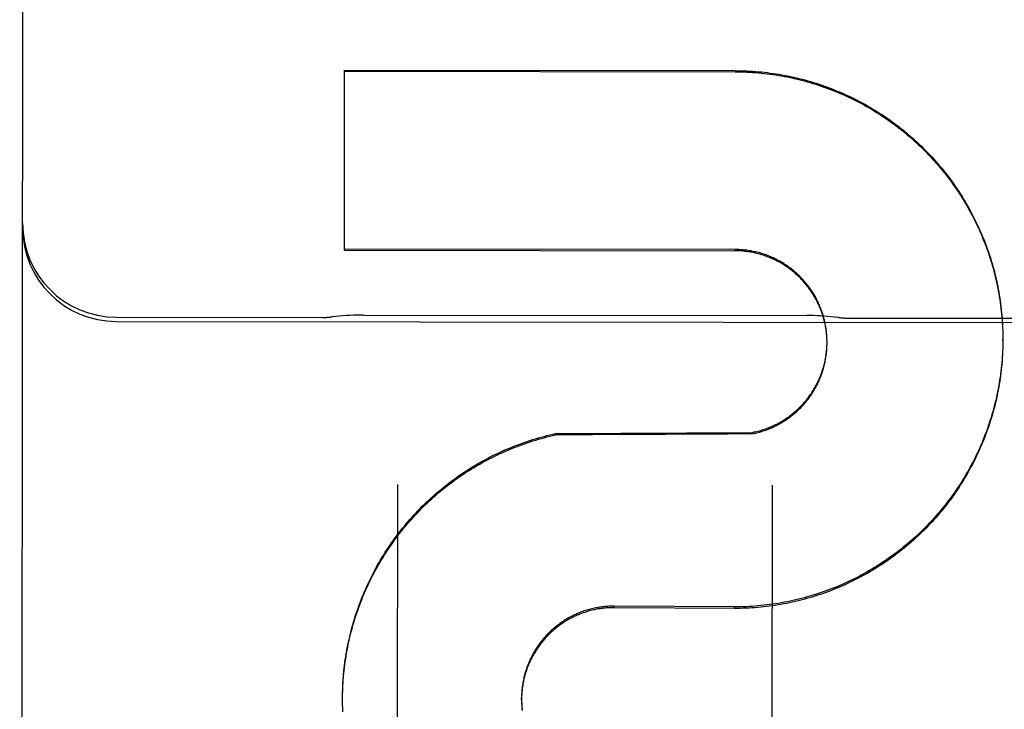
# Model space of a CAD drawing. Header units: inches. Extents: x 0 to 255, y -1 to 165.
# Tile 9 of 76: x 78.686 to 79.014, y 45.081 to 45.311. Entities that reach past the tile are written whole.
import ezdxf

# ---------------------------------------------------------------- set-up
doc = ezdxf.new("R2010")
doc.units = ezdxf.units.IN
doc.header["$LTSCALE"] = 14.0347710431
doc.header["$MEASUREMENT"] = 0
doc.linetypes.add('HIDDEN', pattern=[0.2, 0.1, -0.1])
doc.layers.add('02___PRT_ALL_AXES', color=7, linetype='CONTINUOUS')
doc.layers.add('DEFAULT_2', color=8, linetype='HIDDEN')

msp = doc.modelspace()

# ---------------------------------------------------------------- linework, layer by layer
at = {"layer": '02___PRT_ALL_AXES', "color": 8, "linetype": 'HIDDEN'}
for p, q in [((78.7185304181, 45.2099800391), (79.5310298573, 45.2090254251)), ((78.71853207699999, 45.2113919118), (78.78728202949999, 45.21131113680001)), ((78.800919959, 45.2121156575), (78.94864590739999, 45.21194209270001)), ((78.96228190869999, 45.2111055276), (79.037281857, 45.21101740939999))]:
    msp.add_line(p, q, dxfattribs=at)
at = {"layer": 'DEFAULT_2', "color": 8, "linetype": 'HIDDEN'}
for p, q in [((78.6863422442, 44.4114915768), (78.6885690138, 46.3067592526)), ((78.7945387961, 45.2336888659), (78.79460928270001, 45.2936820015)), ((78.794608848, 45.2933120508), (78.9247335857, 45.2931591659)), ((78.79460928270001, 45.2936820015), (78.9247340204, 45.2935291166)), ((78.7945387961, 45.2336888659), (78.9246635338, 45.233535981)), ((78.9246640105, 45.2339417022), (78.7945392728, 45.2340945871)), ((79.0138341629, 45.20900716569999), (79.0138822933, 45.2075719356)), ((79.01388149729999, 45.20802716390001), (79.01391832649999, 45.2065969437)), ((79.0139180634, 45.2070467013), (79.0139437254, 45.205621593)), ((78.95535467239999, 45.2038511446), (78.95533748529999, 45.2047002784)), ((78.9553669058, 45.20341393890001), (78.9553558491, 45.204259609)), ((78.9553729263, 45.2029765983), (78.9553678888, 45.2038187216)), ((78.9553735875, 45.2027353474), (78.95537359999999, 45.20337770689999)), ((79.01394385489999, 45.2060658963), (79.0139584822, 45.2046460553)), ((79.0139588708, 45.2050848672), (79.0139626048, 45.20367580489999)), ((79.0139626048, 45.20367580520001), (79.0139631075, 45.2041037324)), ((78.95530982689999, 45.20079081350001), (78.9553331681, 45.2016141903)), ((78.9553348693, 45.20122753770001), (78.9553527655, 45.2020548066)), ((78.9553537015, 45.2016645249), (78.9553660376, 45.20249565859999)), ((78.95537273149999, 45.2025391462), (78.9553735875, 45.2027353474)), ((79.01387227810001, 45.2001805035), (79.0138235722, 45.1987944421)), ((78.864910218, 45.1721842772), (78.86491075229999, 45.1726390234)), ((78.86491075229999, 45.1726390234), (78.93028027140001, 45.1729825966)), ((78.9302797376, 45.1725282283), (78.93028027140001, 45.1729825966)), ((78.8122166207, 45.15562515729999), (78.8115679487, 44.60352171)), ((78.9365678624, 44.603374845), (78.9372165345, 45.1554782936)), ((78.8844028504, 45.11463730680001), (78.8844034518, 45.1151491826)), ((78.9245235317, 45.1143761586), (78.8844028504, 45.11463730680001)), ((78.9245241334, 45.1148882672), (78.8844034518, 45.1151491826)), ((78.9245235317, 45.1143761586), (78.9245241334, 45.1148882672)), ((78.7939245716, 45.0839670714), (78.79393209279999, 45.08552748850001)), ((78.79394676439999, 45.0858678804), (78.7939738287, 45.0868485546)), ((78.7939245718, 45.0839670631), (78.79392521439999, 45.0845139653)), ((78.7939293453, 45.0829249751), (78.79392521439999, 45.0845139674)), ((78.79394480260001, 45.08194399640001), (78.79392917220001, 45.0835557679)), ((78.7939708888, 45.08096321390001), (78.79394385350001, 45.0825700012)), ((78.8535717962, 45.0838969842), (78.8535724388, 45.0844438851)), ((78.7940076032, 45.0799827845), (78.7939692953, 45.0815844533))]:
    msp.add_line(p, q, dxfattribs=at)
for points in [[(78.9247335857, 45.2931591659), (78.9257079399, 45.2931527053), (78.9266820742, 45.2931356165), (78.92765606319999, 45.2931078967), (78.928629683, 45.293069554), (78.9296027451, 45.2930205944), (78.930575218, 45.2929610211), (78.9315470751, 45.2928908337), (78.9325181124, 45.2928100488), (78.9334881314, 45.2927186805), (78.9344570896, 45.2926167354), (78.9354249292, 45.29250421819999), (78.9363914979, 45.2923811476), (78.9373566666, 45.2922475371), (78.9383203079, 45.2921034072), (78.93928227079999, 45.2919487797), (78.94024249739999, 45.2917836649), (78.9412009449, 45.2916080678), (78.94215741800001, 45.29142202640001), (78.94311171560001, 45.2912255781), (78.9440638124, 45.2910187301), (78.94501367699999, 45.2908014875), (78.94596112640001, 45.2905738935), (78.94690599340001, 45.2903359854), (78.9478481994, 45.290087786), (78.94878764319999, 45.2898293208), (78.9497242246, 45.2895606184), (78.9506578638, 45.2892816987), (78.9515883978, 45.2889926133), (78.95251564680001, 45.2886934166), (78.953439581, 45.28838411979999), (78.9543601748, 45.2880647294), (78.95527723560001, 45.2877353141), (78.9561905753, 45.2873959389), (78.9571001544, 45.2870466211), (78.958005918, 45.28668738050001), (78.9589077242, 45.2863182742), (78.9598054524, 45.2859393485), (78.96069898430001, 45.2855506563), (78.96158817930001, 45.2851522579), (78.9624729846, 45.2847441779), (78.96335336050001, 45.2843264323), (78.964229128, 45.2838991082), (78.9651001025, 45.2834622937), (78.9659662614, 45.28301600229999), (78.9668275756, 45.2825602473), (78.96768387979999, 45.2820951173), (78.96853502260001, 45.2816206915), (78.9693809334, 45.2811370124), (78.9702215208, 45.280644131), (78.9710566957, 45.2801421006), (78.971886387, 45.2796309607), (78.97271045, 45.2791108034), (78.97352872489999, 45.278581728), (78.97434118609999, 45.2780437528), (78.9751478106, 45.2774968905), (78.9759484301, 45.2769412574), (78.9767428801, 45.2763769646), (78.9775311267, 45.2758040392), (78.9783131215, 45.2752225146), (78.9790887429, 45.2746324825), (78.9798578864, 45.2740340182), (78.9806204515, 45.2734272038), (78.98137631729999, 45.272812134), (78.9821254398, 45.2721888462), (78.9828677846, 45.2715573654), (78.9836032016, 45.27091782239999), (78.9843315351, 45.2702703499), (78.98505276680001, 45.2696149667), (78.9857668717, 45.26895169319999), (78.9864737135, 45.2682806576), (78.9871731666, 45.2676019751), (78.9878651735, 45.26691570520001), (78.9885496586, 45.2662219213), (78.9892265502, 45.2655206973), (78.9898957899, 45.2648120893), (78.9905572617, 45.264096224), (78.9912108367, 45.2633732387), (78.99185649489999, 45.2626431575), (78.99249421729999, 45.2619059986), (78.9931238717, 45.2611619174), (78.99374532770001, 45.260411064), (78.9943585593, 45.2596534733), (78.99496352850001, 45.2588891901), (78.9955601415, 45.2581183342), (78.9961483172, 45.2573410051), (78.9967279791, 45.25655730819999), (78.9972990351, 45.2557673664), (78.9978614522, 45.2549712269), (78.99841520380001, 45.2541689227), (78.9989601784, 45.2533606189), (78.99949626, 45.25254648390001), (79.0000234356, 45.2517265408), (79.0005416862, 45.2509008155), (79.0010509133, 45.250069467), (79.0015510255, 45.2492326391), (79.0020419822, 45.2483904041), (79.00252372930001, 45.2475428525), (79.0029962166, 45.2466900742), (79.00345940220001, 45.24583213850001), (79.0039132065, 45.2449691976), (79.0043575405, 45.2441014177), (79.00479239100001, 45.24322882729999), (79.0052177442, 45.2423514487), (79.0056335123, 45.24146946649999), (79.0060396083, 45.2405830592), (79.00643601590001, 45.23969226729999), (79.0068227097, 45.2387971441), (79.0071996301, 45.2378978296), (79.0075667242, 45.2369944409), (79.0079239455, 45.2360870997), (79.0082712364, 45.23517594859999), (79.0086085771, 45.2342610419), (79.0089359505, 45.2333424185), (79.0092532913, 45.23242026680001), (79.0095605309, 45.2314947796), (79.0098576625, 45.23056598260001), (79.0101446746, 45.2296339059), (79.0104215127, 45.22869872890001), (79.0106881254, 45.2277606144), (79.0109444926, 45.2268196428), (79.0111905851, 45.2258759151), (79.0114263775, 45.2249295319), (79.0116518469, 45.22398057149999), (79.011866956, 45.2230292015), (79.0120716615, 45.2220756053), (79.0122659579, 45.2211198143), (79.0124498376, 45.220161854), (79.0126232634, 45.2192019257), (79.0127861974, 45.2182402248), (79.0129386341, 45.2172767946), (79.013080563, 45.2163116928), (79.0132119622, 45.2153450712), (79.0133328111, 45.2143770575), (79.013443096, 45.2134077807), (79.0135427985, 45.2124373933), (79.0136319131, 45.2114659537), (79.0137104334, 45.2104935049), (79.013778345, 45.2095202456), (79.0138356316, 45.2085463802)], [(78.9247340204, 45.2935291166), (78.9257153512, 45.2935225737), (78.9266964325, 45.2935052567), (78.9276773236, 45.2934771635), (78.9286578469, 45.2934383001), (78.9296378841, 45.2933886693), (78.9306173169, 45.29332827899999), (78.9315960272, 45.2932571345), (78.93257389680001, 45.2931752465), (78.9335508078, 45.29308262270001), (78.9345266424, 45.2929792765), (78.9355012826, 45.2928652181), (78.9364746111, 45.2927404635), (78.9374465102, 45.2926050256), (78.9384168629, 45.2924589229), (78.9393855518, 45.2923021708), (78.94035246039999, 45.2921347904), (78.9413174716, 45.2919567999), (78.9422804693, 45.29176822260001), (78.9432413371, 45.2915690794), (78.94419995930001, 45.2913593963), (78.9451562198, 45.2911391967), (78.9461100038, 45.2909085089), (78.9470611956, 45.290667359), (78.94800968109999, 45.2904157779), (78.9489553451, 45.2901537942), (78.94989807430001, 45.2898814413), (78.9508377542, 45.28959875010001), (78.951774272, 45.2893057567), (78.9527075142, 45.2890024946), (78.9536373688, 45.2886890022), (78.9545637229, 45.2883653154), (78.9554864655, 45.2880314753), (78.9564054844, 45.2876875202), (78.9573206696, 45.2873334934), (78.95823190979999, 45.28696943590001), (78.9591390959, 45.2865953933), (78.9600421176, 45.2862114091), (78.9609408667, 45.28581753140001), (78.9618352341, 45.2854138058), (78.9627251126, 45.2850002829), (78.9636103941, 45.2845770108), (78.9644909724, 45.2841440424), (78.9653667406, 45.2837014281), (78.9662375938, 45.283249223), (78.9671034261, 45.2827874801), (78.9679641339, 45.2823162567), (78.9688196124, 45.281835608), (78.96966975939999, 45.28134559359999), (78.9705144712, 45.2808462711), (78.9713536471, 45.2803377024), (78.9721871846, 45.2798199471), (78.97301498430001, 45.2792930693), (78.9738369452, 45.27875713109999), (78.97465296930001, 45.2782121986), (78.97546295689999, 45.2776583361), (78.97626681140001, 45.277095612), (78.9770644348, 45.2765240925), (78.9778557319, 45.27594384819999), (78.9786406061, 45.2753549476), (78.9794189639, 45.2747574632), (78.9801907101, 45.27415146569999), (78.9809557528, 45.2735370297), (78.9817139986, 45.27291422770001), (78.9824653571, 45.27228313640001), (78.9832097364, 45.27164383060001), (78.9839470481, 45.2709963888), (78.9846772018, 45.2703408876), (78.9854001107, 45.2696774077), (78.9861156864, 45.2690060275), (78.9868238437, 45.2683268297), (78.987524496, 45.2676398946), (78.9882175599, 45.2669453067), (78.9889029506, 45.2662431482), (78.9895805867, 45.2655335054), (78.9902503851, 45.2648164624), (78.9909122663, 45.2640921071), (78.991566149, 45.26336052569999), (78.9922119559, 45.26262180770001), (78.9928496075, 45.2618760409), (78.9934790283, 45.2611233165), (78.9941001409, 45.26036372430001), (78.99471287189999, 45.2595973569), (78.9953171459, 45.2588243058), (78.9959128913, 45.2580446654), (78.9965000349, 45.2572585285), (78.9970785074, 45.2564659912), (78.9976482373, 45.255667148), (78.9982091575, 45.2548620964), (78.9987611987, 45.2540509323), (78.999304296, 45.25323375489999), (78.9998383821, 45.25241066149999), (79.00036339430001, 45.2515817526), (79.0008792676, 45.2507471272), (79.0013859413, 45.24990688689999), (79.0018833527, 45.24906113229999), (79.00237144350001, 45.2482099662), (79.002850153, 45.2473534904), (79.00331942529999, 45.2464918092), (79.0037792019, 45.24562502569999), (79.0042294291, 45.2447532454), (79.0046700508, 45.2438765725), (79.00510101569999, 45.2429951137), (79.00552227, 45.2421089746), (79.0059337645, 45.2412182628), (79.006335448, 45.240323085), (79.0067272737, 45.23942355), (79.0071091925, 45.2385197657), (79.0074811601, 45.2376118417), (79.0078431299, 45.236699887), (79.00819506, 45.2357840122), (79.00853690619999, 45.2348643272), (79.0088686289, 45.2339409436), (79.0091901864, 45.23301397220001), (79.0095015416, 45.2320835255), (79.0098026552, 45.2311497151), (79.01009349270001, 45.2302126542), (79.0103740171, 45.2292724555), (79.0106441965, 45.2283292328), (79.0109039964, 45.2273830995), (79.0111533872, 45.22643417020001), (79.0113923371, 45.225482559), (79.0116208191, 45.22452838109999), (79.0118388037, 45.2235717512), (79.0120462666, 45.2226127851), (79.0122431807, 45.2216515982), (79.0124295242, 45.2206883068), (79.0126052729, 45.2197230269), (79.01277040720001, 45.2187558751), (79.0129249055, 45.2177869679), (79.0130687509, 45.2168164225), (79.0132019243, 45.2158443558), (79.0133244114, 45.21487088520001), (79.01343619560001, 45.2138961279), (79.0135372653, 45.2129202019), (79.0136276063, 45.2119432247), (79.01370720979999, 45.2109653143), (79.0137760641, 45.2099865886), (79.0138341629, 45.20900716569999)], [(78.95531157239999, 45.2047249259), (78.9552807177, 45.20516123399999), (78.95524366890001, 45.2055970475), (78.95520043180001, 45.2060322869), (78.95515101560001, 45.2064668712), (78.9550954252, 45.2069007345), (78.9550336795, 45.20733375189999), (78.954965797, 45.207765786), (78.95489178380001, 45.2081968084), (78.9548116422, 45.2086267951), (78.9547254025, 45.2090555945), (78.9546330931, 45.209483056), (78.9545347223, 45.20990915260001), (78.9544302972, 45.21033384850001), (78.9543198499, 45.2107570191), (78.9542034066, 45.2111785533), (78.9540809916, 45.2115983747), (78.9539526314, 45.2120163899), (78.9538183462, 45.2124325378), (78.9536781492, 45.2128467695), (78.95353208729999, 45.2132589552), (78.9533802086, 45.21366895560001), (78.95322252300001, 45.21407674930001), (78.9530590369, 45.2144823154), (78.95288980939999, 45.21488551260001), (78.952714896, 45.2152862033), (78.9525343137, 45.2156843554), (78.95234808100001, 45.2160799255), (78.9521562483, 45.2164728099), (78.9519588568, 45.2168629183), (78.9517559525, 45.21725016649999), (78.9515475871, 45.2176344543), (78.9513337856, 45.2180157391), (78.9511145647, 45.2183939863), (78.95089000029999, 45.2187690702), (78.9506601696, 45.2191408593), (78.95042508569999, 45.2195093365), (78.9501847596, 45.21987448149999), (78.9499392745, 45.2202361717), (78.9496887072, 45.2205942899), (78.9494330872, 45.2209487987), (78.9491724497, 45.221299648), (78.94890685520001, 45.2216467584), (78.9486363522, 45.2219900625), (78.9483610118, 45.2223294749), (78.9480809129, 45.22266489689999), (78.947796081, 45.2229963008), (78.9475065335, 45.2233236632), (78.947212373, 45.2236468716), (78.9469137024, 45.2239658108), (78.9466105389, 45.2242804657), (78.9463029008, 45.2245908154), (78.9459908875, 45.2248967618), (78.9456745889, 45.2251982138), (78.9453540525, 45.2254951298), (78.9450293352, 45.2257874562), (78.9447004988, 45.2260751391), (78.94436759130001, 45.2263581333), (78.94403071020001, 45.2266363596), (78.9436899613, 45.2269097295), (78.943345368, 45.2271782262), (78.94299694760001, 45.227441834), (78.9426448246, 45.2277004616), (78.9422891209, 45.22795401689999), (78.9419298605, 45.228202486), (78.9415670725, 45.2284458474), (78.9412008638, 45.2286840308), (78.940831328, 45.2289169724), (78.9404585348, 45.2291446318), (78.9400825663, 45.2293669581), (78.9397034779, 45.22958391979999), (78.9393213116, 45.2297954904), (78.9389361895, 45.2300016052), (78.9385482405, 45.2302021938), (78.93815748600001, 45.2303972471), (78.93776394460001, 45.23058675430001), (78.9373677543, 45.23077065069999), (78.93696904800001, 45.2309488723), (78.9365678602, 45.2311214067), (78.9361642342, 45.2312882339), (78.9357582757, 45.2314493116), (78.93535007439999, 45.2316046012), (78.934939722, 45.2317540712), (78.9345273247, 45.2318976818), (78.9341129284, 45.2320354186), (78.93369656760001, 45.2321672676), (78.93327838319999, 45.2322931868), (78.9328585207, 45.2324131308), (78.9324370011, 45.2325270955), (78.9320138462, 45.23263507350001), (78.9315891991, 45.23273702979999), (78.9311631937, 45.23283293), (78.9307358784, 45.2329227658), (78.9303073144, 45.2330065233), (78.9298775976, 45.23308418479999), (78.9294468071, 45.2331557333), (78.9290150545, 45.2332211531), (78.9285824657, 45.23328042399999), (78.9281490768, 45.2333335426), (78.9277149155, 45.2333805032), (78.9272801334, 45.2334212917), (78.9268448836, 45.23345589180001), (78.9264091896, 45.2334843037), (78.9259730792, 45.233506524), (78.925536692, 45.2335225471), (78.92510019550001, 45.2335323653), (78.9246635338, 45.233535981)], [(78.9553362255, 45.20428818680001), (78.9553127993, 45.20514063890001), (78.95528179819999, 45.2055806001), (78.9552444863, 45.2060200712), (78.9552008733, 45.206458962), (78.9551509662, 45.2068971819), (78.9550947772, 45.2073346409), (78.955032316, 45.2077712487), (78.9549635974, 45.2082069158), (78.9548886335, 45.2086415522), (78.9548074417, 45.2090750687), (78.9547200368, 45.2095073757), (78.9546264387, 45.2099383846), (78.9545266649, 45.2103680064), (78.9544207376, 45.2107961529), (78.9543086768, 45.2112227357), (78.9541905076, 45.21164766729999), (78.95406625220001, 45.2120708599), (78.9539359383, 45.2124922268), (78.9537995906, 45.2129116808), (78.9536572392, 45.21332913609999), (78.9535089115, 45.2137445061), (78.9533546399, 45.214157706), (78.9531944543, 45.21456865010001), (78.95302838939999, 45.2149772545), (78.9528564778, 45.2153834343), (78.95267875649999, 45.2157871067), (78.9524952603, 45.2161881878), (78.9523060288, 45.2165865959), (78.9521110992, 45.2169822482), (78.95191051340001, 45.2173750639), (78.9517043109, 45.2177649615), (78.9514925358, 45.2181518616), (78.95127523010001, 45.2185356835), (78.9510524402, 45.2189163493), (78.95082421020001, 45.2192937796), (78.9505905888, 45.21966789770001), (78.9503516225, 45.2200386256), (78.950107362, 45.220405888), (78.9498578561, 45.22076960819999), (78.94960315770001, 45.2211297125), (78.9493433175, 45.2214861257), (78.9490783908, 45.2218387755), (78.94880843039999, 45.22218758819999), (78.94853349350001, 45.2225324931), (78.9482536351, 45.222873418), (78.9479689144, 45.223210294), (78.9476793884, 45.22354305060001), (78.9473851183, 45.2238716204), (78.94708616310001, 45.2241959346), (78.9467825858, 45.2245159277), (78.9464744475, 45.2248315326), (78.9461618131, 45.2251426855), (78.9458447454, 45.22544932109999), (78.9455233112, 45.22575137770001), (78.9451975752, 45.2260487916), (78.9448676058, 45.2263415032), (78.9445334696, 45.2266294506), (78.9441952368, 45.2269125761), (78.94385297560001, 45.2271908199), (78.9435067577, 45.2274641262), (78.94315665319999, 45.2277324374), (78.94280273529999, 45.2279956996), (78.9424450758, 45.2282538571), (78.9420837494, 45.2285068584), (78.9417188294, 45.2287546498), (78.9413503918, 45.2289971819), (78.9409785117, 45.2292344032), (78.9406032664, 45.2294662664), (78.9402247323, 45.2296927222), (78.9398429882, 45.22991372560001), (78.93945811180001, 45.2301292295), (78.9390701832, 45.2303391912), (78.9386792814, 45.2305435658), (78.9382854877, 45.2307423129), (78.9378888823, 45.2309353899), (78.93748954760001, 45.2311227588), (78.9370875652, 45.2313043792), (78.9366830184, 45.2314802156), (78.9362759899, 45.23165023), (78.9358665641, 45.2318143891), (78.9354548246, 45.2319726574), (78.9350408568, 45.2321250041), (78.9346247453, 45.232271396), (78.9342065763, 45.2324118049), (78.9337864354, 45.2325461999), (78.9333644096, 45.2326745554), (78.9329405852, 45.2327968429), (78.93251505, 45.2329130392), (78.93208789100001, 45.23302311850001), (78.9316591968, 45.23312706), (78.931229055, 45.2332248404), (78.9307975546, 45.2333164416), (78.93036478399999, 45.2334018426), (78.9299308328, 45.233481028), (78.9294957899, 45.23355397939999), (78.9290597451, 45.2336206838), (78.9286227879, 45.2336811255), (78.92818500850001, 45.233735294), (78.9277464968, 45.2337831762), (78.9273073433, 45.2338247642), (78.9268676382, 45.2338600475), (78.9264274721, 45.2338890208), (78.92598693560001, 45.2339116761), (78.92554611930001, 45.2339280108), (78.92510515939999, 45.2339380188), (78.9246640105, 45.2339417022)], [(78.8009209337, 45.2121156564), (78.7998671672, 45.2121104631), (78.7987181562, 45.2120902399), (78.7975621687, 45.2120547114), (78.7963999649, 45.2120037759), (78.79523211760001, 45.2119373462), (78.7940591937, 45.2118553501), (78.792881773, 45.2117577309), (78.79170043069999, 45.2116444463), (78.7905157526, 45.2115154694), (78.7902480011, 45.2114841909)], [(78.959316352, 45.2112855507), (78.9590478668, 45.2113175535), (78.95786358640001, 45.2114492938), (78.9566826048, 45.2115653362), (78.95550550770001, 45.2116657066), (78.9543328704, 45.2117504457), (78.9531652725, 45.2118196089), (78.9520032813, 45.2118732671), (78.9508474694, 45.21191150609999), (78.949698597, 45.21193442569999), (78.9486449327, 45.21194209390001)], [(78.9553663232, 45.2021017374), (78.9553729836, 45.20293665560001), (78.9553740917, 45.2031640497)], [(79.0139631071, 45.2041037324), (79.01395656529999, 45.2031226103), (79.0139392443, 45.2021416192), (79.01391114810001, 45.2011608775), (79.0138726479, 45.1997688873)], [(79.0139626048, 45.20367580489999), (79.01395607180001, 45.202694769), (79.0139389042, 45.20171923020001), (79.0139110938, 45.2007438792)], [(78.9302797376, 45.1725282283), (78.9307082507, 45.172611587), (78.9311354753, 45.1727010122), (78.9315614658, 45.17279651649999), (78.93198605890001, 45.172898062), (78.9324091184, 45.17300561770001), (78.9328306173, 45.17311917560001), (78.9332505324, 45.1732387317), (78.9336687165, 45.1733642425), (78.93408502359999, 45.1734956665), (78.9344994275, 45.1736329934), (78.9349118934, 45.1737762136), (78.935322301, 45.1739252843), (78.9357305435, 45.17408017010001), (78.93613654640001, 45.17424084), (78.9365402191, 45.1744072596), (78.9369415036, 45.1745794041), (78.9373403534, 45.17475725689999), (78.9377366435, 45.1749407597), (78.93813024, 45.1751298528), (78.93852112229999, 45.1753245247), (78.9389092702, 45.1755247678), (78.939294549, 45.1757305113), (78.9396768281, 45.1759416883), (78.9400560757, 45.1761582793), (78.9404322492, 45.17638026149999), (78.9408052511, 45.1766075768), (78.9411749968, 45.1768401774), (78.9415414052, 45.1770780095), (78.9419043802, 45.1773210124), (78.94226388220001, 45.17756915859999), (78.9426198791, 45.1778224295), (78.94297225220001, 45.17808073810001), (78.94332087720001, 45.1783439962), (78.9436657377, 45.1786121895), (78.9440068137, 45.17888530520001), (78.9443439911, 45.1791632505), (78.9446771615, 45.1794459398), (78.9450062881, 45.1797333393), (78.9453313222, 45.1800254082), (78.9456521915, 45.18032208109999), (78.9459688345, 45.1806233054), (78.94628117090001, 45.1809290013), (78.9465891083, 45.1812390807), (78.9468926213, 45.1815535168), (78.9471916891, 45.1818722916), (78.9474862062, 45.1821952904), (78.9477760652, 45.1825223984), (78.9480612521, 45.1828535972), (78.94834174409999, 45.1831888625), (78.9486174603, 45.1835280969), (78.9488883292, 45.1838712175), (78.94915429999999, 45.1842181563), (78.9494153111, 45.1845688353), (78.949671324, 45.1849232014), (78.9499223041, 45.1852812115), (78.9501681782, 45.1856427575), (78.9504088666, 45.1860077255), (78.95064435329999, 45.1863760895), (78.9508746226, 45.1867478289), (78.9510995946, 45.1871228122), (78.9513191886, 45.18750090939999), (78.9515333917, 45.1878820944), (78.951742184, 45.18826633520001), (78.9519455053, 45.1886535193), (78.9521433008, 45.1890435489), (78.9523355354, 45.1894363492), (78.9525221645, 45.1898318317), (78.95270316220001, 45.1902299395), (78.9528785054, 45.1906306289), (78.9530481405, 45.1910337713), (78.9532120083, 45.1914392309), (78.9533701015, 45.1918469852), (78.95352241, 45.1922570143), (78.9536688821, 45.1926691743), (78.95380946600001, 45.1930833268), (78.9539441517, 45.1934994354), (78.9540729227, 45.19391745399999), (78.9541957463, 45.1943372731), (78.9543125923, 45.1947587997), (78.954423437, 45.1951819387), (78.9545282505, 45.19560657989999), (78.9546270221, 45.1960326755), (78.9547197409, 45.1964601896), (78.9548063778, 45.1968889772), (78.9548869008, 45.1973188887), (78.9549613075, 45.1977499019), (78.9550295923, 45.1981819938), (78.9550917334, 45.19861501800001), (78.9551477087, 45.1990488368), (78.9551975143, 45.1994834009), (78.95524114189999, 45.1999186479), (78.95527858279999, 45.2003544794), (78.95530982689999, 45.20079081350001)], [(78.93028027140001, 45.1729825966), (78.9307133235, 45.1730667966), (78.9311450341, 45.1731571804), (78.9315754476, 45.1732537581), (78.9320044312, 45.17335649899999), (78.9324318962, 45.1734653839), (78.932857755, 45.1735803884), (78.9332819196, 45.1737014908), (78.9337043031, 45.1738286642), (78.9341248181, 45.17396188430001), (78.93454337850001, 45.17410112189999), (78.9349598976, 45.17424635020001), (78.9353742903, 45.1743975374), (78.93578647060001, 45.1745546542), (78.9361963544, 45.17471766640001), (78.9366038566, 45.1748865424), (78.9370088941, 45.1750612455), (78.9374113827, 45.1752417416), (78.9378112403, 45.17542799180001), (78.9382083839, 45.1756199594), (78.9386027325, 45.1758176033), (78.9389942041, 45.1760208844), (78.939382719, 45.1762297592), (78.93976819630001, 45.1764441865), (78.9401505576, 45.1766641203), (78.9405297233, 45.1768895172), (78.9409056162, 45.1771203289), (78.9412781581, 45.17735650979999), (78.94164727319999, 45.1775980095), (78.9420128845, 45.1778447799), (78.9423749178, 45.1780967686), (78.9427332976, 45.1783539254), (78.9430879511, 45.17861619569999), (78.9434388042, 45.1788835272), (78.9437857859, 45.17915586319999), (78.9441288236, 45.1794331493), (78.9444678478, 45.1797153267), (78.9448027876, 45.180002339), (78.9451335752, 45.18029412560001), (78.9454601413, 45.1805906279), (78.9457824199, 45.1808917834), (78.9461003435, 45.1811975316), (78.9464138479, 45.181507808), (78.94672286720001, 45.1818225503), (78.9470273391, 45.18214169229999), (78.9473271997, 45.1824651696), (78.9476223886, 45.1827929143), (78.9479128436, 45.1831248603), (78.9481985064, 45.1834609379), (78.9484793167, 45.1838010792), (78.94875521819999, 45.1841452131), (78.9490261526, 45.18449326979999), (78.9492920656, 45.1848451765), (78.949552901, 45.18520086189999), (78.9498086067, 45.18556025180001), (78.9500591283, 45.1859232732), (78.9503044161, 45.1862898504), (78.9505444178, 45.1866599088), (78.95077908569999, 45.18703337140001), (78.9510083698, 45.1874101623), (78.9512322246, 45.1877902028), (78.9514506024, 45.1881734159), (78.9516634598, 45.1885597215), (78.95187075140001, 45.1889490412), (78.9520724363, 45.1893412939), (78.9522684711, 45.1897363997), (78.9524588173, 45.1901342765), (78.95264343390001, 45.1905348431), (78.9528222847, 45.1909380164), (78.9529953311, 45.1913437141), (78.9531625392, 45.191751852), (78.953323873, 45.1921623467), (78.9534793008, 45.19257511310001), (78.95362878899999, 45.19299006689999), (78.9537723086, 45.193407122), (78.9539098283, 45.1938261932), (78.9540413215, 45.1942471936), (78.95416675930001, 45.19467003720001), (78.9542861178, 45.1950946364), (78.9543993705, 45.1955209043), (78.9545064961, 45.1959487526), (78.95460747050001, 45.1963780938), (78.9547022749, 45.196808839), (78.9547908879, 45.1972409), (78.95487329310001, 45.1976741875), (78.9549494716, 45.1981086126), (78.9550194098, 45.19854408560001), (78.9550830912, 45.1989805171), (78.9551405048, 45.1994178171), (78.95519163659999, 45.1998558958), (78.95523647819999, 45.2002946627), (78.9552750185, 45.2007340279), (78.9553072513, 45.2011739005)], [(79.0138235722, 45.1987944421), (79.0137638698, 45.19782057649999), (79.0136935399, 45.1968473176), (79.0136125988, 45.1958748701), (79.0135210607, 45.1949034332), (79.0134189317, 45.19393304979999), (79.0133062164, 45.1929637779), (79.0131829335, 45.1919957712), (79.01304909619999, 45.1910291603), (79.0129047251, 45.1900640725), (79.0127498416, 45.1891006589), (79.0125844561, 45.1881389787), (79.0124085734, 45.187179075), (79.01222223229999, 45.1862211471), (79.012025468, 45.18526538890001), (79.011818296, 45.1843118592), (79.0116007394, 45.1833606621), (79.0113728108, 45.1824118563), (79.0111345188, 45.181465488), (79.0108858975, 45.1805216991), (79.010626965, 45.1795805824), (79.0103577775, 45.1786423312), (79.0100783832, 45.1777071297), (79.0097888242, 45.1767750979), (79.0094891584, 45.17584641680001), (79.0091793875, 45.17492108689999), (79.00885950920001, 45.1739991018), (79.00852959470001, 45.1730806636), (79.00818970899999, 45.1721659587), (79.0078398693, 45.1712550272), (79.0074800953, 45.1703479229), (79.0071104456, 45.1694447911), (79.0067309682, 45.1685457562), (79.0063417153, 45.16765093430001), (79.00594274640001, 45.1667604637), (79.005534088, 45.1658744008), (79.00511575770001, 45.1649927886), (79.00468784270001, 45.1641158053), (79.0042504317, 45.1632436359), (79.0038035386, 45.1623763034), (79.0033471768, 45.1615138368), (79.0028814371, 45.16065640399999), (79.0024064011, 45.1598041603), (79.0019221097, 45.1589571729), (79.00142861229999, 45.15811552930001), (79.0009259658, 45.1572793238), (79.0004142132, 45.1564486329), (78.9998934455, 45.1556235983), (78.9993637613, 45.1548043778), (78.998825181, 45.15399099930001), (78.9982777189, 45.1531834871), (78.9977214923, 45.15238201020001), (78.9971566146, 45.1515867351), (78.996583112, 45.1507976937), (78.99600101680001, 45.1500149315), (78.99541042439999, 45.14923857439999), (78.9948114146, 45.1484687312), (78.9942040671, 45.1477054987), (78.99358847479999, 45.1469489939), (78.9929646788, 45.1461992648), (78.9923327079, 45.1454563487), (78.99169269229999, 45.1447203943), (78.99104476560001, 45.1439915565), (78.99038894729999, 45.1432698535), (78.9897252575, 45.1425553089), (78.989053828, 45.1418480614), (78.98837477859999, 45.1411482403), (78.9876881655, 45.1404558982), (78.9869940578, 45.1397711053), (78.98629253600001, 45.1390939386), (78.9855836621, 45.13842446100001), (78.9848675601, 45.1377627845), (78.9841443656, 45.1371090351), (78.98341410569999, 45.1364632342), (78.98267680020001, 45.13582540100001), (78.9819326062, 45.1351956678), (78.9811816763, 45.13457416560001), (78.9804240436, 45.1339609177), (78.9796597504, 45.1333559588), (78.9788889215, 45.1327593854), (78.9781116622, 45.1321712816), (78.9773280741, 45.1315917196), (78.9765382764, 45.1310207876), (78.9757423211, 45.1304585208), (78.9749402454, 45.1299049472), (78.9741322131, 45.1293601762), (78.97331839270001, 45.1288243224), (78.9724988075, 45.1282973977), (78.97167348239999, 45.1277794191), (78.9708425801, 45.1272704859), (78.9700062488, 45.1267706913), (78.9691645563, 45.1262800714), (78.9683175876, 45.125798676), (78.9674654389, 45.1253265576), (78.9666081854, 45.12486376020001), (78.9657459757, 45.1244103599), (78.9648789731, 45.123966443), (78.9640072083, 45.1235320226), (78.9631307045, 45.1231071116), (78.9622496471, 45.12269179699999), (78.9613642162, 45.1222861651), (78.9604744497, 45.12189023), (78.9595803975, 45.1215040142), (78.9586822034, 45.1211275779), (78.9577799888, 45.1207609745), (78.956873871, 45.1204042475), (78.95596398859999, 45.1200574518), (78.955050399, 45.1197206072), (78.9541331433, 45.1193937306), (78.9532124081, 45.1190768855), (78.9522883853, 45.1187701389), (78.95136109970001, 45.1184734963), (78.9504305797, 45.11818696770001), (78.9494970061, 45.1179106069), (78.9485605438, 45.1176444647), (78.94762126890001, 45.1173885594), (78.9466792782, 45.1171429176), (78.9457346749, 45.11690756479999), (78.9447875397, 45.1166825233), (78.94383803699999, 45.11646782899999), (78.9428863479, 45.1162635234), (78.9419325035, 45.1160696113), (78.9409765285, 45.1158860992), (78.94001862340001, 45.1157130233), (78.9390589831, 45.1155504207), (78.9380976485, 45.1153982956), (78.9371346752, 45.1152566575), (78.9361702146, 45.1151255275), (78.9352043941, 45.1150049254), (78.9342373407, 45.11489486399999), (78.9332692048, 45.1147953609), (78.9323000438, 45.1147064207), (78.9313298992, 45.1146280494), (78.9303589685, 45.1145602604), (78.9293874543, 45.1145030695), (78.9284153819, 45.1144564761), (78.9274427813, 45.114420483), (78.9264698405, 45.1143950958), (78.925496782, 45.11438032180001), (78.9245235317, 45.1143761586)], [(79.01382264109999, 45.19920061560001), (79.01376224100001, 45.198221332), (79.013691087, 45.1972427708), (79.0136091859, 45.1962650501), (79.0135165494, 45.1952882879), (79.0134131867, 45.1943126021), (79.01329911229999, 45.1933381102), (79.0131743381, 45.19236493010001), (79.0130388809, 45.19139317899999), (79.0128927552, 45.19042297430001), (79.0127359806, 45.1894544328), (79.0125685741, 45.1884876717), (79.0123905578, 45.1875228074), (79.0122019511, 45.1865599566), (79.0120027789, 45.1855992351), (79.0117930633, 45.1846407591), (79.0115728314, 45.1836846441), (79.0113421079, 45.1827310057), (79.0111009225, 45.1817799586), (79.0108493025, 45.1808316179), (79.0105872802, 45.17988609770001), (79.0103148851, 45.1789435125), (79.0100321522, 45.17800397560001), (79.00973911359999, 45.1770676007), (79.0094358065, 45.17613450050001), (79.0091222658, 45.1752047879), (79.00879853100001, 45.1742785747), (79.00846463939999, 45.1733559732), (79.0081206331, 45.172437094), (79.0077665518, 45.1715220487), (79.00740244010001, 45.170610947), (79.00702834, 45.1697038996), (79.0066442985, 45.1688010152), (79.0062503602, 45.1679024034), (79.00584657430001, 45.167008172), (79.0054329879, 45.1661184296), (79.0050096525, 45.1652332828), (79.00457661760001, 45.1643528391), (79.00413393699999, 45.163477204), (79.0036816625, 45.16260648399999), (79.0032198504, 45.1617407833), (79.0027485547, 45.1608802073), (79.0022678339, 45.1600248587), (79.0017777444, 45.1591748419), (79.001278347, 45.1583302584), (79.00076970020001, 45.15749121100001), (79.0002518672, 45.1566578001), (78.9997249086, 45.15583012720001), (78.9991888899, 45.1550082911), (78.99864387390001, 45.1541923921), (78.9980899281, 45.1533825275), (78.9975271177, 45.1525787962), (78.9969555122, 45.1517812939), (78.9963751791, 45.1509901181), (78.9957861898, 45.15020536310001), (78.995188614, 45.1494271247), (78.9945825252, 45.1486554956), (78.993967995, 45.1478905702), (78.9933450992, 45.1471324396), (78.9927139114, 45.1463811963), (78.9920745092, 45.14563693), (78.9914269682, 45.1448997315), (78.9907713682, 45.14416968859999), (78.9901077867, 45.1434468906), (78.9894363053, 45.1427314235), (78.9887570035, 45.142023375), (78.98806996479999, 45.141322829), (78.9873752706, 45.1406298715), (78.98667300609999, 45.1399445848), (78.9859632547, 45.13926705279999), (78.9852461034, 45.13859735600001), (78.9845216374, 45.1379355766), (78.9837899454, 45.137281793), (78.9830511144, 45.1366360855), (78.9823052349, 45.13599853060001), (78.9815523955, 45.1353692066), (78.9807926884, 45.1347481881), (78.98002620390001, 45.13413555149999), (78.9792530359, 45.1335313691), (78.97847327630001, 45.1329357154), (78.9776870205, 45.1323486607), (78.9768943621, 45.1317702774), (78.9760953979, 45.1312006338), (78.9752902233, 45.1306398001), (78.9744789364, 45.1300878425), (78.9736616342, 45.129544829), (78.9728384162, 45.1290108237), (78.9720093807, 45.1284858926), (78.9711746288, 45.1279700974), (78.9703342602, 45.1274635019), (78.9694883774, 45.1269661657), (78.9686370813, 45.1264781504), (78.9677804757, 45.1259995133), (78.966918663, 45.1255303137), (78.9660517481, 45.1250706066), (78.96517983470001, 45.1246204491), (78.9643030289, 45.12417989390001), (78.9634214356, 45.1237489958), (78.962535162, 45.12332780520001), (78.9616443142, 45.1229163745), (78.9607490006, 45.1225147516), (78.9598493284, 45.1221229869), (78.9589454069, 45.1217411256), (78.9580373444, 45.1213692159), (78.9571252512, 45.12100730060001), (78.9562092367, 45.1206554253), (78.955289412, 45.1203136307), (78.9543658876, 45.11998195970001), (78.9534387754, 45.1196604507), (78.9525081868, 45.1193491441), (78.9515742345, 45.1190480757), (78.9506370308, 45.1187572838), (78.9496966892, 45.11847680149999), (78.9487533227, 45.1182066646), (78.9478070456, 45.1179469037), (78.9468579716, 45.1176975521), (78.94590621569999, 45.117458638), (78.9449518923, 45.1172301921), (78.943995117, 45.1170122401), (78.9430360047, 45.1168048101), (78.9420746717, 45.1166079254), (78.94111123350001, 45.11642161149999), (78.9401458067, 45.116245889), (78.9391785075, 45.1160807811), (78.9382094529, 45.1159263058), (78.9372387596, 45.11578248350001), (78.9362665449, 45.11564932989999), (78.935292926, 45.1155268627), (78.9343180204, 45.1154150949), (78.9333419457, 45.115314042), (78.9323648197, 45.1152237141), (78.9313867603, 45.115144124), (78.9304078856, 45.1150752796), (78.9294283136, 45.11501719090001), (78.9284481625, 45.1149698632), (78.9274675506, 45.1149333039), (78.9264865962, 45.1149075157), (78.9255054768, 45.1148925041), (78.9245241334, 45.1148882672)], [(78.7939738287, 45.0868485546), (78.794017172, 45.0884837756), (78.7940670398, 45.08946839), (78.7941276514, 45.0904524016), (78.7941990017, 45.0914356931), (78.7942810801, 45.0924181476), (78.7943738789, 45.0933996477), (78.794477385, 45.0943800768), (78.7945915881, 45.0953593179), (78.7947164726, 45.0963372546), (78.7948520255, 45.0973137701), (78.7949982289, 45.0982887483), (78.7951550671, 45.0992620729), (78.79532251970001, 45.10023362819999), (78.7955005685, 45.1012032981), (78.7956891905, 45.1021709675), (78.795888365, 45.1031365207), (78.7960980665, 45.1040998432), (78.79631827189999, 45.1050608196), (78.796548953, 45.1060193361), (78.7967900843, 45.106975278), (78.7970416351, 45.10792853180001), (78.7973035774, 45.10887898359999), (78.7975758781, 45.1098265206), (78.79785850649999, 45.1107710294), (78.7981514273, 45.111712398), (78.7984546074, 45.1126505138), (78.7987680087, 45.1135852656), (78.7990915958, 45.1145165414), (78.7994253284, 45.11544423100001), (78.7997691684, 45.1163682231), (78.80012307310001, 45.1172884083), (78.8004870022, 45.1182046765), (78.8008609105, 45.1191169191), (78.8012447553, 45.1200250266), (78.801638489, 45.12092889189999), (78.8020420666, 45.1218284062), (78.8024554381, 45.1227234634), (78.8028785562, 45.1236139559), (78.80331136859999, 45.1244997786), (78.8037538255, 45.125380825), (78.8042058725, 45.1262569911), (78.8046674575, 45.1271281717), (78.8051385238, 45.1279942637), (78.8056190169, 45.12885516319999), (78.806108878, 45.1297107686), (78.8066080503, 45.13056097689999), (78.8071164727, 45.1314056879), (78.8076340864, 45.1322447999), (78.808160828, 45.13307821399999), (78.8086966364, 45.13390582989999), (78.8092414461, 45.1347275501), (78.8097951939, 45.13554327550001), (78.8103578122, 45.1363529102), (78.8109292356, 45.13715635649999), (78.81150939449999, 45.13795351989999), (78.8120982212, 45.13874430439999), (78.8126956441, 45.1395286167), (78.8133015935, 45.1403063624), (78.8139159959, 45.1410774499), (78.81453877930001, 45.1418417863), (78.8151698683, 45.1425992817), (78.8158091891, 45.1433498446), (78.8164566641, 45.1440933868), (78.8171122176, 45.14482981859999), (78.81777577, 45.1455590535), (78.8184472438, 45.1462810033), (78.8191265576, 45.1469955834), (78.8198136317, 45.1477027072), (78.8205083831, 45.1484022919), (78.8212107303, 45.1490942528), (78.8219205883, 45.14977850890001), (78.8226378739, 45.15045497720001), (78.8233625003, 45.15112357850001), (78.82409438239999, 45.1517842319), (78.82483343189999, 45.15243686), (78.825579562, 45.1530813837), (78.8263326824, 45.1537177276), (78.8270927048, 45.1543458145), (78.8278595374, 45.15496557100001), (78.8286330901, 45.15557692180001), (78.8294132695, 45.1561797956), (78.8301999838, 45.156774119), (78.8309931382, 45.1573598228), (78.8317926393, 45.1579368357), (78.8325983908, 45.1585050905), (78.8334102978, 45.159064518), (78.8342282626, 45.159615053), (78.8350521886, 45.1601566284), (78.8358819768, 45.1606891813), (78.8367175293, 45.1612126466), (78.8375587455, 45.1617269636), (78.83840552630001, 45.1622320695), (78.8392577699, 45.16272790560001), (78.8401153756, 45.1632144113), (78.8409782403, 45.1636915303), (78.84184626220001, 45.1641592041), (78.84271933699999, 45.1646173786), (78.8435973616, 45.1650659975), (78.8444802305, 45.1655050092), (78.8453678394, 45.1659343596), (78.8462600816, 45.1663539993), (78.8471568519, 45.1667638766), (78.8480580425, 45.1671639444), (78.84896354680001, 45.16755415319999), (78.8498732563, 45.16793445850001), (78.8507870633, 45.168304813), (78.8517048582, 45.1686651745), (78.8526265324, 45.1690154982), (78.8535519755, 45.16935574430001), (78.8544810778, 45.1696858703), (78.8554137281, 45.1700058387), (78.8563498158, 45.1703156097), (78.8572892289, 45.1706151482), (78.858231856, 45.17090441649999), (78.8591775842, 45.17118338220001), (78.8601263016, 45.17145201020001), (78.8610778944, 45.1717102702), (78.86203225, 45.1719581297), (78.862989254, 45.172195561), (78.8639487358, 45.1724225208), (78.86491075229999, 45.1726390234)], [(78.7940115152, 45.08782877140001), (78.7940598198, 45.0888084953), (78.7941187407, 45.089787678), (78.7941882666, 45.09076615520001), (78.7942683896, 45.0917437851), (78.7943590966, 45.0927204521), (78.794460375, 45.0936960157), (78.794572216, 45.0946704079), (78.7946946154, 45.0956435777), (78.7948275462, 45.0966153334), (78.794970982, 45.0975854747), (78.7951249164, 45.0985539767), (78.7952893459, 45.099520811), (78.7954642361, 45.1004857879), (78.7956495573, 45.1014487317), (78.7958452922, 45.1024095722), (78.7960514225, 45.1033682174), (78.79626792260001, 45.1043245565), (78.79649477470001, 45.1052785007), (78.7967319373, 45.10622989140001), (78.7969793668, 45.1071785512), (78.7972370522, 45.10812444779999), (78.7975049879, 45.10906755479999), (78.7977831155, 45.1100076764), (78.7980713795, 45.1109446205), (78.7983697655, 45.11187835), (78.7986782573, 45.1128088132), (78.7989968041, 45.1137358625), (78.7993253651, 45.1146593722), (78.7996638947, 45.1155792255), (78.8000123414, 45.11649528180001), (78.8003706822, 45.1174074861), (78.8007389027, 45.1183157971), (78.8011169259, 45.11922003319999), (78.8015046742, 45.1201200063), (78.80190213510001, 45.1210156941), (78.8023092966, 45.12190706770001), (78.8027260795, 45.1227939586), (78.8031524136, 45.1236762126), (78.8035882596, 45.1245537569), (78.8040335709, 45.125426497), (78.8044883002, 45.1262943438), (78.8049524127, 45.1271572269), (78.80542582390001, 45.1280149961), (78.8059084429, 45.1288674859), (78.8064002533, 45.1297146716), (78.8069012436, 45.1305565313), (78.8074113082, 45.131392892), (78.8079303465, 45.1322235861), (78.8084583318, 45.1330485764), (78.8089952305, 45.13386780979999), (78.8095409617, 45.1346811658), (78.81009546, 45.1354885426), (78.8106586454, 45.1362898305), (78.8112304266, 45.1370848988), (78.8118107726, 45.1378737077), (78.8123996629, 45.1386562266), (78.8129969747, 45.1394322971), (78.8136025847, 45.1402017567), (78.8142164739, 45.1409645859), (78.8148386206, 45.14172075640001), (78.81546891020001, 45.1424701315), (78.8161072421, 45.1432125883), (78.8167535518, 45.143948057), (78.8174077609, 45.14467644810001), (78.8180698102, 45.1453976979), (78.8187396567, 45.1461117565), (78.819417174, 45.1468184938), (78.8201022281, 45.1475177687), (78.8207947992, 45.1482095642), (78.8214948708, 45.148893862), (78.82220229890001, 45.1495705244), (78.8229169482, 45.1502394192), (78.82363877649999, 45.1509005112), (78.8243677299, 45.1515537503), (78.8251037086, 45.1521990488), (78.8258466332, 45.15283633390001), (78.8265963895, 45.1534655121), (78.8273528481, 45.1540864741), (78.8281159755, 45.1546991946), (78.8288857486, 45.155303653), (78.8296620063, 45.1558997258), (78.8304445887, 45.1564872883), (78.83123346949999, 45.1570663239), (78.8320286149, 45.15763680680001), (78.8328298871, 45.1581986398), (78.8336371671, 45.1587517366), (78.8344503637, 45.1592960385), (78.8352693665, 45.1598314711), (78.83609411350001, 45.1603579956), (78.8369245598, 45.1608755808), (78.8377605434, 45.1613841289), (78.8386018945, 45.1618835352), (78.83944859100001, 45.1623737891), (78.8403006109, 45.1628548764), (78.8411577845, 45.1633267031), (78.8420199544, 45.1637891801), (78.8428870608, 45.1642422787), (78.8437590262, 45.1646859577), (78.84463574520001, 45.1651201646), (78.8455171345, 45.1655448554), (78.84640304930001, 45.1659599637), (78.8472933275, 45.1663654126), (78.8481879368, 45.1667611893), (78.8490868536, 45.16714728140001), (78.84998989, 45.1675236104), (78.85089686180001, 45.1678900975), (78.8518077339, 45.1682467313), (78.8527224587, 45.168593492), (78.85364088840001, 45.168930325), (78.8545628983, 45.16925718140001), (78.855488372, 45.1695740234), (78.85641717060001, 45.16988080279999), (78.8573492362, 45.1701775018), (78.8582845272, 45.1704641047), (78.85922285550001, 45.17074055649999), (78.8601640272, 45.1710067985), (78.8611080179, 45.171262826), (78.8620547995, 45.17150862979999), (78.8630041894, 45.1717441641), (78.86395597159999, 45.1719693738), (78.864910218, 45.1721842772)], [(78.8844028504, 45.11463730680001), (78.8839680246, 45.1146354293), (78.8835333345, 45.11462739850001), (78.8830987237, 45.1146132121), (78.88266436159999, 45.1145928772), (78.8822303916, 45.114566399), (78.8817968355, 45.1145337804), (78.8813637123, 45.1144950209), (78.8809311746, 45.1144501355), (78.8804993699, 45.1143991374), (78.8800683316, 45.1143420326), (78.8796381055, 45.1142788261), (78.8792088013, 45.1142095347), (78.87878051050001, 45.1141341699), (78.8783533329, 45.1140527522), (78.87792738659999, 45.1139653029), (78.8775027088, 45.1138718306), (78.877079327, 45.1137723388), (78.8766573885, 45.1136668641), (78.8762370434, 45.1135554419), (78.87581831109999, 45.1134380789), (78.8754012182, 45.11331478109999), (78.87498589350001, 45.11318558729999), (78.8745724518, 45.1130505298), (78.87416096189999, 45.1129096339), (78.8737515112, 45.1127629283), (78.8733441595, 45.1126104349), (78.8729389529, 45.1124521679), (78.8725360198, 45.1122881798), (78.87213549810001, 45.1121185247), (78.8717374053, 45.1119432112), (78.8713417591, 45.111762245), (78.8709486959, 45.1115756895), (78.87055834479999, 45.1113836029), (78.8701707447, 45.1111860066), (78.8697859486, 45.11098292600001), (78.86940404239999, 45.1107744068), (78.8690250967, 45.1105604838), (78.86864921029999, 45.1103412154), (78.8682764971, 45.1101166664), (78.8679069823, 45.10988685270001), (78.8675406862, 45.10965178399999), (78.86717773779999, 45.1094115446), (78.86681826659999, 45.10916621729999), (78.8664622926, 45.1089158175), (78.866109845, 45.1086603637), (78.865761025, 45.10839992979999), (78.8654159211, 45.1081345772), (78.86507460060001, 45.107864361), (78.86473714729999, 45.1075893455), (78.8644036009, 45.1073095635), (78.8640739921, 45.1070250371), (78.8637484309, 45.10673586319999), (78.8634270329, 45.1064421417), (78.8631098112, 45.1061438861), (78.8627967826, 45.1058411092), (78.8624880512, 45.1055339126), (78.86218371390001, 45.1052223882), (78.8618838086, 45.10490657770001), (78.8615883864, 45.1045865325), (78.8612975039, 45.1042623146), (78.8610112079, 45.1039339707), (78.8607295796, 45.1036015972), (78.8604527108, 45.10326529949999), (78.8601806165, 45.1029250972), (78.8599133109, 45.10258100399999), (78.8596508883, 45.1022331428), (78.8593934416, 45.1018816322), (78.8591409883, 45.1015264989), (78.8588935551, 45.1011677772), (78.8586512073, 45.1008055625), (78.8584140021, 45.10043993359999), (78.8581819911, 45.1000709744), (78.857955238, 45.0996987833), (78.8577337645, 45.0993233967), (78.85751758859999, 45.0989448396), (78.85730678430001, 45.0985632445), (78.8571014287, 45.0981787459), (78.85690153, 45.09779136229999), (78.8567071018, 45.0974011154), (78.8565182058, 45.0970081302), (78.85633489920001, 45.0966125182), (78.8561572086, 45.096214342), (78.8559851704, 45.0958136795), (78.8558188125, 45.0954105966), (78.855658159, 45.0950051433), (78.8555032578, 45.0945974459), (78.85535416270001, 45.0941876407), (78.85521088, 45.0937757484), (78.8550734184, 45.0933617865), (78.8549418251, 45.09294590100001), (78.8548161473, 45.0925282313), (78.8546963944, 45.0921088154), (78.85458258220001, 45.0916877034), (78.85447473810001, 45.0912649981), (78.8543728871, 45.09084078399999), (78.8542770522, 45.0904151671), (78.8541872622, 45.0899882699), (78.854103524, 45.0895601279), (78.8540258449, 45.0891307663), (78.853954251, 45.0887003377), (78.8538887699, 45.0882689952), (78.8538294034, 45.08783676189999), (78.85377615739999, 45.0874036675), (78.8537290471, 45.0869698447), (78.8536880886, 45.08653540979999), (78.85365328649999, 45.08610044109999), (78.8536246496, 45.0856650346), (78.8536021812, 45.0852292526), (78.8535858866, 45.08479314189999), (78.8535757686, 45.0843568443), (78.8535717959, 45.0838969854)], [(78.8844034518, 45.1151491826), (78.88396413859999, 45.1151472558), (78.8835249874, 45.1151390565), (78.8830859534, 45.1151245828), (78.8826471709, 45.11510384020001), (78.8822087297, 45.1150768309), (78.8817707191, 45.1150435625), (78.8813332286, 45.1150040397), (78.8808963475, 45.1149582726), (78.880460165, 45.1149062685), (78.88002477, 45.1148480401), (78.87959025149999, 45.1147835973), (78.8791566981, 45.1147129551), (78.87872419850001, 45.1146361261), (78.8782928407, 45.1145531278), (78.877862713, 45.1144639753), (78.8774339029, 45.1143686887), (78.8770064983, 45.11426728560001), (78.87658058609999, 45.1141597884), (78.8761562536, 45.11404621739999), (78.8757335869, 45.1139265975), (78.8753126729, 45.1138009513), (78.8748935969, 45.1136693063), (78.874476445, 45.1135316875), (78.8740613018, 45.1133881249), (78.87364825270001, 45.1132386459), (78.8732373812, 45.1130832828), (78.87282877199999, 45.1129220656), (78.87242250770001, 45.112755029), (78.8720186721, 45.1125822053), (78.8716173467, 45.11240363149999), (78.8712186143, 45.11221934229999), (78.8708225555, 45.112029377), (78.87042925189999, 45.1118337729), (78.870038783, 45.1116325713), (78.8696512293, 45.1114258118), (78.8692666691, 45.1112135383), (78.8688851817, 45.1109957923), (78.8685068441, 45.11077262), (78.8681317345, 45.1105440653), (78.8677599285, 45.11031017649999), (78.86739150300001, 45.1100709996), (78.8670265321, 45.1098265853), (78.8666650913, 45.1095769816), (78.8663072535, 45.1093222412), (78.86595309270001, 45.10906241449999), (78.8656026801, 45.10879755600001), (78.8652560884, 45.1085277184), (78.8649133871, 45.1082529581), (78.86457464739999, 45.1079733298), (78.8642399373, 45.1076888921), (78.8639093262, 45.10739970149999), (78.8635828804, 45.1071058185), (78.8632606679, 45.1068073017), (78.862942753, 45.1065042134), (78.8626292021, 45.1061966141), (78.8623200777, 45.105884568), (78.8620154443, 45.1055681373), (78.8617153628, 45.1052473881), (78.8614198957, 45.1049223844), (78.86112910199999, 45.1045931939), (78.8608430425, 45.1042598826), (78.86056177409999, 45.1039225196), (78.8602853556, 45.1035811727), (78.8600138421, 45.1032359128), (78.8597472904, 45.102886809), (78.85948575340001, 45.10253393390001), (78.8592292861, 45.1021773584), (78.8589779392, 45.1018171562), (78.8587317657, 45.1014533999), (78.8584908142, 45.10108616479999), (78.8582551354, 45.10071552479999), (78.8580247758, 45.1003415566), (78.8577997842, 45.0999643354), (78.8575802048, 45.0995839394), (78.8573660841, 45.0992004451), (78.857157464, 45.0988139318), (78.856954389, 45.09842447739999), (78.8567568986, 45.0980321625), (78.856565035, 45.097637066), (78.8563788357, 45.0972392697), (78.85619834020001, 45.0968388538), (78.8560235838, 45.0964359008), (78.8558546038, 45.0960304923), (78.855691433, 45.0956227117), (78.8555341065, 45.0952126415), (78.8553826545, 45.0948003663), (78.8552371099, 45.09438596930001), (78.85509750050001, 45.0939695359), (78.85496385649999, 45.09355115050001), (78.8548362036, 45.09313089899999), (78.8547145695, 45.0927088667), (78.8545989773, 45.0922851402), (78.8544894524, 45.0918598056), (78.8543860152, 45.0914329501), (78.8542886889, 45.09100466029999), (78.8541974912, 45.0905750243), (78.8541124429, 45.0901441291), (78.8540335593, 45.0897120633), (78.8539608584, 45.0892789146), (78.85389435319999, 45.0888447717), (78.8538340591, 45.08840972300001), (78.8537799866, 45.0879738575), (78.8537321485, 45.0875372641), (78.8536905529, 45.08710003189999), (78.8536552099, 45.08666225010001), (78.853626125, 45.0862240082), (78.85360330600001, 45.0857853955), (78.8535867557, 45.0853465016), (78.8535764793, 45.08490741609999), (78.8535724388, 45.0844438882)], [(78.7939303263, 45.0848869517), (78.7939496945, 45.0865132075), (78.793978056, 45.0874986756)], [(78.8535717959, 45.0838969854), (78.853574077, 45.0834841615), (78.8535825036, 45.0830478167), (78.8535971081, 45.0826116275), (78.8536178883, 45.0821757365), (78.85364483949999, 45.08174018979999), (78.8536779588, 45.0813050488), (78.8537172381, 45.0808704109), (78.85376267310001, 45.08043635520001)], [(78.8535724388, 45.0844438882), (78.8535747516, 45.0840290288), (78.85358330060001, 45.0835899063), (78.8535981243, 45.0831509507), (78.8536192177, 45.0827122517), (78.8536465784, 45.0822738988), (78.85368019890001, 45.0818359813), (78.8537200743, 45.0813985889), (78.8537661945, 45.0809618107), (78.85381855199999, 45.0805257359)]]:
    msp.add_lwpolyline(points, dxfattribs=at)
for centre, radius, start, end in [((78.7185687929, 45.24264189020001), 0.03125, 179.9326826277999, 269.9326826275), ((78.7185671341, 45.2412300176), 0.03125, 179.9326826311, 269.9326826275), ((78.78731140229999, 45.2363111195), 0.025, 269.9326826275, 276.7461270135), ((78.96231128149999, 45.2361055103), 0.025, 263.1192382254, 269.9326826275)]:
    msp.add_arc(centre, radius, start, end, dxfattribs=at)
msp.add_ellipse((121.534958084, 45.3035198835), major_axis=(829.0127398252, 4.357176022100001), ratio=0.0001122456, start_param=1.6222104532, end_param=1.6222894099, dxfattribs=at)

doc.saveas('drawing.dxf')
